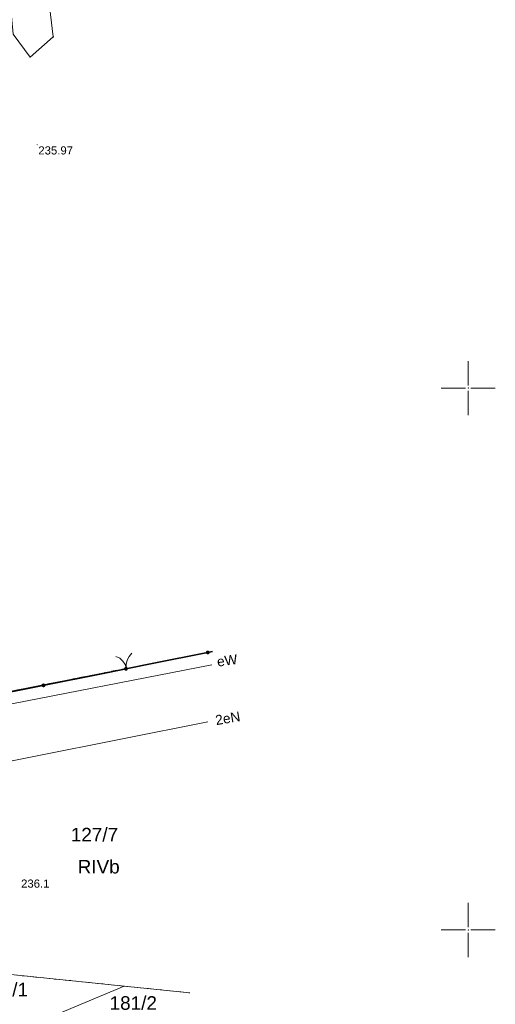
# Model space of a CAD drawing. Header units: metres. Extents: x 6603648 to 6604252, y 5739748 to 5740166.
# Tile 88 of 114: x 6604209 to 6604252, y 5739793 to 5739884. Entities that reach past the tile are written whole.
import ezdxf
from ezdxf.enums import TextEntityAlignment as Align

# ---------------------------------------------------------------- set-up
doc = ezdxf.new("R2010")
doc.units = ezdxf.units.M
doc.header["$PDSIZE"] = 0.75
doc.linetypes.add('ARK_LIN', pattern=[50, 50, 0])
doc.linetypes.add('PRZER1-1', pattern=[1, 0.5, -0.5])
doc.layers.get('0').update_dxf_attribs({"linetype": 'CONTINUOUS'})
for name, color, linetype, lineweight, true_color in [('GEPPGD', 7, 'CONTINUOUS', 18, 0x008000), ('GESDZI', 7, 'CONTINUOUS', 18, 0x008000), ('GESDZI_O', 7, 'CONTINUOUS', 18, 0x008000), ('GESKKL_O', 7, 'CONTINUOUS', 18, 0x008000), ('GESUZY', 7, 'CONTINUOUS', 18, 0x008000), ('GSLKBR', 7, 'CONTINUOUS', 18, 0x0a0909), ('GSLKOG', 7, 'CONTINUOUS', 35, 0x0a0909), ('GSPPRB', 7, 'CONTINUOUS', 18, 0x0a0909), ('GSPWPN_O', 7, 'CONTINUOUS', 13, 0x0a0909), ('GSPWPS', 7, 'CONTINUOUS', 13, 0x0a0909), ('GSPWPS_O', 7, 'CONTINUOUS', 13, 0x0a0909), ('GSSPDR', 7, 'CONTINUOUS', 18, 0x0a0909), ('GULENN', 1, 'CONTINUOUS', 18, 0xff0000), ('GULENN_O', 1, 'CONTINUOUS', 18, 0xff0000), ('GULEWN', 1, 'CONTINUOUS', 18, 0xff0000), ('GULEWN_O', 1, 'CONTINUOUS', 18, 0xff0000)]:
    doc.layers.add(name, color=color, linetype=linetype, lineweight=lineweight, true_color=true_color)
doc.layers.add('PKT_ARK', color=7, linetype='ARK_LIN', lineweight=18)
doc.styles.add('Arial', font='arial.ttf')

# ---------------------------------------------------------------- blocks, each defined once
blk = doc.blocks.new('GSPPRB0')
at = {"color": 0, "lineweight": 18}
blk.add_lwpolyline([(-0.007955, 0.0225), (0.007955, 0.0225), (0.0225, 0.007955), (0.0225, -0.007955), (0.007955, -0.0225), (-0.007955, -0.0225), (-0.0225, -0.007955), (-0.0225, 0.007955)], close=True, dxfattribs=at)
blk = doc.blocks.new('GSPWPS1')
blk.add_hatch(color=0).paths.add_polyline_path([(0, 0.045), (-0.011647, 0.043467), (-0.0225, 0.038971), (-0.03182, 0.03182), (-0.038971, 0.0225), (-0.043467, 0.011647), (-0.045, 0), (-0.043467, -0.011647), (-0.038971, -0.0225), (-0.03182, -0.03182), (-0.0225, -0.038971), (-0.011647, -0.043467), (0, -0.045), (0.011647, -0.043467), (0.0225, -0.038971), (0.03182, -0.03182), (0.038971, -0.0225), (0.043467, -0.011647), (0.045, 0), (0.043467, 0.011647), (0.038971, 0.0225), (0.03182, 0.03182), (0.0225, 0.038971), (0.011647, 0.043467)])
blk = doc.blocks.new('GEPPGD1_2')
blk.add_hatch(color=0).paths.add_polyline_path([(-0.045, 0), (-0.042798, -0.013906), (-0.036406, -0.02645), (-0.02645, -0.036406), (-0.013906, -0.042798), (0, -0.045), (0.013906, -0.042798), (0.02645, -0.036406), (0.036406, -0.02645), (0.042798, -0.013906), (0.045, 0), (0.042798, 0.013906), (0.036406, 0.02645), (0.02645, 0.036406), (0.013906, 0.042798), (0, 0.045), (-0.013906, 0.042798), (-0.02645, 0.036406), (-0.036406, 0.02645), (-0.042798, 0.013906)])
blk = doc.blocks.new('GSLKBR1')
at = {"color": 0}
for points in [[(0, 0), (-0.051111, -0.388229), (-0.200962, -0.75), (-0.43934, -1.06066), (-0.75, -1.299038)], [(0.75, -1.299038), (0.43934, -1.06066), (0.200962, -0.75), (0.051111, -0.388229), (0, 0)]]:
    blk.add_lwpolyline(points, dxfattribs=at)
blk = doc.blocks.new('GSLKOG2')
blk.add_hatch(color=0).paths.add_polyline_path([(0, 0.175), (-0.045293, 0.169037), (-0.0875, 0.151554), (-0.123744, 0.123744), (-0.151554, 0.0875), (-0.169037, 0.045293), (-0.175, 0), (-0.169037, -0.045293), (-0.151554, -0.0875), (-0.123744, -0.123744), (-0.0875, -0.151554), (-0.045293, -0.169037), (0, -0.175), (0.045293, -0.169037), (0.0875, -0.151554), (0.123744, -0.123744), (0.151554, -0.0875), (0.169037, -0.045293), (0.175, 0), (0.169037, 0.045293), (0.151554, 0.0875), (0.123744, 0.123744), (0.0875, 0.151554), (0.045293, 0.169037)])
blk = doc.blocks.new('ASS_SYM', base_point=(826.5, 303.25))
at = {"layer": 'PKT_ARK'}
for p, q in [((826.5, 303.5), (826.5, 305.75)), ((826.25, 303.25), (824, 303.25)), ((826.5, 303), (826.5, 300.75)), ((826.75, 303.25), (829, 303.25))]:
    blk.add_line(p, q, dxfattribs=at)
blk.add_point((826.5, 303.25), dxfattribs=at)
blk.add_point((826.5, 303.25), dxfattribs=at)

msp = doc.modelspace()

# ---------------------------------------------------------------- linework, layer by layer
at = {"layer": 'GESDZI', "color": 96, "linetype": 'Continuous', "lineweight": 18, "true_color": 0x008000}
msp.add_line((6604202.87, 5739796.39), (6604218.25, 5739794.82), dxfattribs=at)
for points in [[(6604226.418, 5739825.71), (6604205, 5739821.48), (6604196.08, 5739821.95), (6604198.07, 5739851.9), (6604198.87, 5739863.88), (6604199.76, 5739877.24), (6604201.1, 5739896.98), (6604202.44, 5739916.9), (6604203.44, 5739931.58), (6604203.8, 5739936.9), (6604205.14, 5739956.67), (6604205.71, 5739965.06), (6604208.38, 5740004.99), (6604211.14, 5740049.68), (6604225.19, 5740023.63), (6604238.131, 5739999.936)], [(6604209.155, 5739790.987), (6604218.25, 5739794.82), (6604224.325, 5739794.2)]]:
    msp.add_lwpolyline(points, dxfattribs=at)
at = {"layer": 'GESUZY', "color": 96, "linetype": 'PRZER1-1', "lineweight": 18, "true_color": 0x008000}
for points in [[(6604226.418, 5739825.71), (6604205, 5739821.48), (6604196.08, 5739821.95), (6604163.88, 5739824.11), (6604151.94, 5739824.9), (6604128.92, 5739826.44), (6604111.39, 5739827.61), (6604062.77, 5739830.84), (6604014.55, 5739834.06)], [(6604014.55, 5739834.06), (6604062.77, 5739830.84), (6604111.39, 5739827.61), (6604128.92, 5739826.44), (6604151.94, 5739824.9), (6604163.88, 5739824.11), (6604196.08, 5739821.95), (6604205, 5739821.48), (6604204.8, 5739819.36), (6604202.94, 5739802.07), (6604202.87, 5739796.39), (6604218.25, 5739794.82), (6604224.325, 5739794.2)]]:
    msp.add_lwpolyline(points, dxfattribs=at)
at = {"layer": 'GSLKBR', "color": 18, "linetype": 'Continuous', "lineweight": 18, "true_color": 0x0a0909}
msp.add_lwpolyline([(6604220.46, 5739824.513), (6604216.492, 5739823.729)], dxfattribs=at)
at = {"layer": 'GSLKOG', "color": 18, "linetype": 'Continuous', "lineweight": 35, "true_color": 0x0a0909}
msp.add_lwpolyline([(6604203.434, 5739931.663), (6604199.803, 5739877.279), (6604196.081, 5739821.954), (6604205.153, 5739821.446), (6604216.461, 5739823.703), (6604220.376, 5739824.491), (6604226.418, 5739825.699)], dxfattribs=at)
at = {"layer": 'GSSPDR', "color": 18, "linetype": 'Continuous', "lineweight": 18, "true_color": 0x0a0909}
msp.add_lwpolyline([(6604184.775, 5740100.886), (6604214.142, 5740046.643), (6604204.522, 5739919.482), (6604208, 5739882.664), (6604209.571, 5739880.554), (6604211.711, 5739882.414), (6604207.316, 5739919.294), (6604216.553, 5740046.807), (6604186.359, 5740101.74)], dxfattribs=at)
msp.add_lwpolyline([(6604184.775, 5740100.886), (6604214.142, 5740046.643), (6604204.522, 5739919.482), (6604208, 5739882.664), (6604209.571, 5739880.554), (6604211.711, 5739882.414), (6604207.316, 5739919.294), (6604216.553, 5740046.807), (6604186.359, 5740101.74)], dxfattribs=at)
at = {"layer": 'GULENN', "color": 1, "linetype": 'Continuous', "lineweight": 18, "true_color": 0xff0000}
msp.add_lwpolyline([(6604192.675, 5739814.832), (6604201.854, 5739814.398), (6604225.987, 5739819.221)], dxfattribs=at)
at = {"layer": 'GULEWN', "color": 1, "linetype": 'Continuous', "lineweight": 18, "true_color": 0xff0000}
msp.add_lwpolyline([(6604226.335, 5739824.455), (6604205.474, 5739820.412), (6604195.974, 5739820.812), (6604192.209, 5739821.01), (6604138.811, 5739825.276), (6604128.843, 5739825.341), (6604126.841, 5739825.372), (6604113.368, 5739826.26), (6604083.426, 5739828.183), (6604053.491, 5739830.206), (6604029.54, 5739831.784)], dxfattribs=at)

# ---------------------------------------------------------------- block references
at = {"layer": 'GEPPGD', "color": 96, "linetype": 'Continuous', "lineweight": 18, "true_color": 0x008000, "rotation": 90}
msp.add_blockref('GEPPGD1_2', (6604218.25, 5739794.82), dxfattribs=at)
at = {"layer": 'GSLKBR', "color": 18, "linetype": 'Continuous', "lineweight": 18, "true_color": 0x0a0909, "rotation": 191.1853501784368}
msp.add_blockref('GSLKBR1', (6604218.476, 5739824.121), dxfattribs=at)
at = {"layer": 'GSLKOG', "color": 18, "linetype": 'Continuous', "lineweight": 35, "true_color": 0x0a0909}
for p, rotation in [((6604225.966, 5739825.608), 11.29978279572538), ((6604225.966, 5739825.608), 11.29978279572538), ((6604218.418, 5739824.097), 11.38875379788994), ((6604218.418, 5739824.097), 11.38875379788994), ((6604210.807, 5739822.574), 11.28860310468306), ((6604210.807, 5739822.574), 11.28860310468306)]:
    msp.add_blockref('GSLKOG2', p, dxfattribs=dict(at, rotation=rotation))
at = {"layer": 'GSPPRB', "color": 18, "linetype": 'Continuous', "lineweight": 18, "true_color": 0x0a0909, "rotation": 90}
for p in [(6604211.711, 5739882.414), (6604211.711, 5739882.414), (6604209.571, 5739880.554), (6604209.571, 5739880.554), (6604220.46, 5739824.513), (6604216.492, 5739823.729)]:
    msp.add_blockref('GSPPRB0', p, dxfattribs=at)
at = {"layer": 'GSPWPS', "color": 18, "linetype": 'Continuous', "lineweight": 13, "true_color": 0x0a0909, "rotation": 90}
msp.add_blockref('GSPWPS1', (6604210.23, 5739872.461), dxfattribs=at)
at = {"layer": 'PKT_ARK', "linetype": 'Continuous'}
for p in [(6604250, 5739850), (6604250, 5739800)]:
    msp.add_blockref('ASS_SYM', p, dxfattribs=at)

# ---------------------------------------------------------------- texts
at = {"layer": 'GESDZI_O', "color": 96, "linetype": 'Continuous', "lineweight": 0, "true_color": 0x008000, "style": 'Arial'}
for s, p in [('127/7', (6604215.511, 5739808.176)), ('181/1', (6604207.196, 5739793.88)), ('181/2', (6604219.093, 5739792.639))]:
    msp.add_text(s, height=1.25, rotation=360, dxfattribs=at).set_placement(p, align=Align.CENTER)
at = {"layer": 'GESKKL_O', "color": 96, "linetype": 'Continuous', "lineweight": 0, "true_color": 0x008000, "style": 'Arial'}
msp.add_text('RIVb', height=1.25, rotation=360, dxfattribs=at).set_placement((6604215.901, 5739805.213), align=Align.CENTER)
at = {"layer": 'GSPWPN_O', "color": 18, "linetype": 'Continuous', "lineweight": 0, "true_color": 0x0a0909, "style": 'Arial'}
msp.add_text('236.1', height=0.75, rotation=360, dxfattribs=at).set_placement((6604208.741, 5739803.906))
at = {"layer": 'GSPWPS_O', "color": 18, "linetype": 'Continuous', "lineweight": 0, "true_color": 0x0a0909, "style": 'Arial'}
msp.add_text('235.97', height=0.75, rotation=360, dxfattribs=at).set_placement((6604210.331, 5739871.56))
at = {"layer": 'GULENN_O', "color": 1, "linetype": 'Continuous', "lineweight": 0, "true_color": 0xff0000, "style": 'Arial'}
msp.add_text('2eN', height=0.9, rotation=9.57201, dxfattribs=at).set_placement((6604227.887, 5739819.091), align=Align.CENTER)
at = {"layer": 'GULEWN_O', "color": 1, "linetype": 'Continuous', "lineweight": 0, "true_color": 0xff0000, "style": 'Arial'}
msp.add_text('eW', height=0.9, rotation=7.7981, dxfattribs=at).set_placement((6604227.817, 5739824.428), align=Align.CENTER)

doc.saveas('drawing.dxf')
